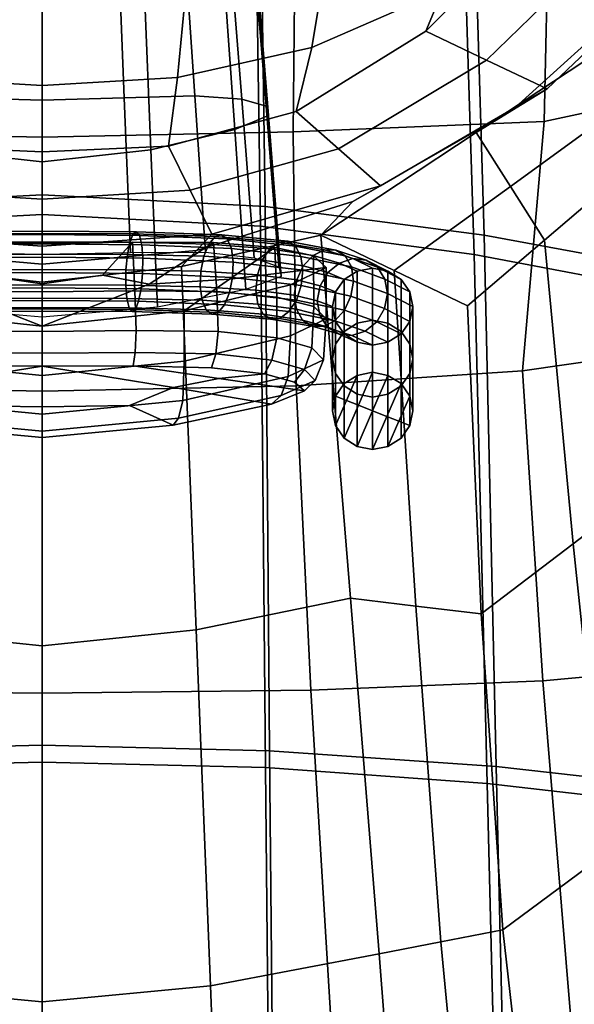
# Model space of a CAD drawing. Extents: x -0.97 to 0.97, y -3.2 to 2.94.
# Tile 32 of 44: x -0.01 to 0.2, y 1.75 to 2.12. Entities that reach past the tile are written whole.
import ezdxf

# ---------------------------------------------------------------- set-up
doc = ezdxf.new("R2010")
doc.units = 0

msp = doc.modelspace()

# ---------------------------------------------------------------- linework, layer by layer
for points in [[(-0.08132, 2.26429, 0.97047), (-0.08433, 2.05373, 1.10115), (0, 2.05814, 1.10504), (0, 2.27284, 0.97259)], [(0.08132, 2.26429, 0.97047), (0, 2.27284, 0.97259), (0, 2.05814, 1.10504), (0.08433, 2.05373, 1.10115)], [(-0.07941, 2.25594, 0.95767), (0, 2.26448, 0.95973), (0, 2.05076, 1.09153), (-0.08263, 2.04635, 1.08769)], [(0.07941, 2.25594, 0.95767), (0.08263, 2.04635, 1.08769), (0, 2.05076, 1.09153), (0, 2.26448, 0.95973)], [(0.08132, 2.26429, 0.97047), (0.08433, 2.05373, 1.10115), (0.16719, 2.04293, 1.0905), (0.16117, 2.24421, 0.96418)], [(0.07941, 2.25594, 0.95767), (0.15705, 2.23598, 0.95172), (0.16343, 2.0356, 1.07739), (0.08263, 2.04635, 1.08769)], [(0.23806, 2.21818, 0.95376), (0.16117, 2.24421, 0.96418), (0.16719, 2.04293, 1.0905), (0.24709, 2.02818, 1.07414)], [(0.23112, 2.21026, 0.94211), (0.24059, 2.02099, 1.06185), (0.16343, 2.0356, 1.07739), (0.15705, 2.23598, 0.95172)], [(0.2446, 2.09757, 0.24367), (0.24273, 2.17577, 0.23647), (0.19151, 2.1607, 0.1129), (0.18981, 2.0859, 0.10108)], [(0.15155, 2.13559, -0.14425), (0.20602, 2.16757, -0.11581), (0.18979, 2.16458, -0.02745), (0.14516, 2.12006, -0.08709)], [(0.16806, 2.10915, -0.09846), (0.14516, 2.12006, -0.08709), (0.18979, 2.16458, -0.02745), (0.21792, 2.15765, -0.03756)], [(0.0949, 2.08196, 0.10108), (0.18981, 2.0859, 0.10108), (0.19151, 2.1607, 0.1129), (0.09575, 2.15777, 0.1129)], [(0.15155, 2.13559, -0.14425), (0.10195, 2.11383, -0.17537), (0.10722, 2.14513, -0.22799), (0.15721, 2.16019, -0.20727)], [(-0.0949, 2.08196, 0.10108), (0, 2.07999, 0.10108), (0, 2.1563, 0.1129), (-0.09575, 2.15777, 0.1129)], [(0.0949, 2.08196, 0.10108), (0.09575, 2.15777, 0.1129), (0, 2.1563, 0.1129), (0, 2.07999, 0.10108)], [(0.16806, 2.10915, -0.09846), (0.21792, 2.15765, -0.03756), (0.24606, 2.15071, -0.04767), (0.19095, 2.09825, -0.10983)], [(-0.0311, 2.09488, 0.87829), (0, 2.09398, 0.88131), (0, 2.15219, 0.8619), (-0.0288, 2.15339, 0.85878)], [(0.0311, 2.09488, 0.87829), (0.0288, 2.15339, 0.85878), (0, 2.15219, 0.8619), (0, 2.09398, 0.88131)], [(0.0311, 2.09488, 0.87829), (0.05775, 2.09565, 0.87036), (0.05369, 2.15485, 0.85061), (0.0288, 2.15339, 0.85878)], [(0.07551, 2.09437, 0.85863), (0.07079, 2.15442, 0.8386), (0.05369, 2.15485, 0.85061), (0.05775, 2.09565, 0.87036)], [(0.07551, 2.09437, 0.85863), (0.0847, 2.09167, 0.84577), (0.07988, 2.15239, 0.82551), (0.07079, 2.15442, 0.8386)], [(0.0856, 2.08814, 0.83445), (0.08076, 2.14905, 0.81414), (0.07988, 2.15239, 0.82551), (0.0847, 2.09167, 0.84577)], [(0.0856, 2.08814, 0.83445), (0.07288, 2.08292, 0.82404), (0.06865, 2.14343, 0.80385), (0.08076, 2.14905, 0.81414)], [(0.17758, 2.09, -0.09668), (0.19095, 2.09825, -0.10983), (0.24606, 2.15071, -0.04767), (0.23286, 2.14011, -0.03418)], [(0.05125, 2.10253, -0.19156), (0.05433, 2.1354, -0.24002), (0.10722, 2.14513, -0.22799), (0.10195, 2.11383, -0.17537)], [(0.04118, 2.07515, 0.81387), (0.03877, 2.13461, 0.79404), (0.06865, 2.14343, 0.80385), (0.07288, 2.08292, 0.82404)], [(0.17758, 2.09, -0.09668), (0.23286, 2.14011, -0.03418), (0.22296, 2.12062, -0.02684), (0.1642, 2.08174, -0.08353)], [(-0.05125, 2.10253, -0.19156), (-0.05433, 2.1354, -0.24002), (0, 2.13187, -0.24387), (0, 2.09949, -0.19592)], [(-0.04118, 2.07515, 0.81387), (-0.03877, 2.13461, 0.79404), (0, 2.1294, 0.78925), (0, 2.07063, 0.80886)], [(0.05125, 2.10253, -0.19156), (0, 2.09949, -0.19592), (0, 2.13187, -0.24387), (0.05433, 2.1354, -0.24002)], [(0.04118, 2.07515, 0.81387), (0, 2.07063, 0.80886), (0, 2.1294, 0.78925), (0.03877, 2.13461, 0.79404)], [(0.15155, 2.13559, -0.14425), (0.14516, 2.12006, -0.08709), (0.09611, 2.0897, -0.1307), (0.10195, 2.11383, -0.17537)], [(0.16806, 2.10915, -0.09846), (0.11203, 2.07562, -0.14347), (0.09611, 2.0897, -0.1307), (0.14516, 2.12006, -0.08709)], [(0.1771, 2.06137, -0.08111), (0.1642, 2.08174, -0.08353), (0.22296, 2.12062, -0.02684), (0.22103, 2.09322, -0.03609)], [(0.05125, 2.10253, -0.19156), (0.10195, 2.11383, -0.17537), (0.09611, 2.0897, -0.1307), (0.04786, 2.0766, -0.15211)], [(0.16806, 2.10915, -0.09846), (0.19095, 2.09825, -0.10983), (0.12796, 2.06155, -0.15624), (0.11203, 2.07562, -0.14347)], [(-0.05125, 2.10253, -0.19156), (0, 2.09949, -0.19592), (0, 2.07437, -0.15727), (-0.04786, 2.0766, -0.15211)], [(0.05125, 2.10253, -0.19156), (0.04786, 2.0766, -0.15211), (0, 2.07437, -0.15727), (0, 2.09949, -0.19592)], [(0.17758, 2.09, -0.09668), (0.11746, 2.05559, -0.14255), (0.12796, 2.06155, -0.15624), (0.19095, 2.09825, -0.10983)], [(0.2446, 2.09757, 0.24367), (0.18981, 2.0859, 0.10108), (0.18171, 1.99163, 0.1403), (0.24642, 2.001, 0.25471)], [(-0.0311, 2.09488, 0.87829), (-0.0334, 2.03636, 0.89781), (0, 2.03577, 0.90073), (0, 2.09398, 0.88131)], [(0.0311, 2.09488, 0.87829), (0, 2.09398, 0.88131), (0, 2.03577, 0.90073), (0.0334, 2.03636, 0.89781)], [(0.0311, 2.09488, 0.87829), (0.0334, 2.03636, 0.89781), (0.06181, 2.03645, 0.8901), (0.05775, 2.09565, 0.87036)], [(0.07551, 2.09437, 0.85863), (0.05775, 2.09565, 0.87036), (0.06181, 2.03645, 0.8901), (0.08024, 2.03433, 0.87865)], [(0.07551, 2.09437, 0.85863), (0.08024, 2.03433, 0.87865), (0.08952, 2.03094, 0.86602), (0.0847, 2.09167, 0.84577)], [(0.1771, 2.06137, -0.08111), (0.22103, 2.09322, -0.03609), (0.21911, 2.06582, -0.04535), (0.18999, 2.041, -0.0787)], [(0.05602, 2.05994, -0.16682), (0.04786, 2.0766, -0.15211), (0.09611, 2.0897, -0.1307), (0.11203, 2.07562, -0.14347)], [(0.0856, 2.08814, 0.83445), (0.0847, 2.09167, 0.84577), (0.08952, 2.03094, 0.86602), (0.09045, 2.02723, 0.85477)], [(0.17758, 2.09, -0.09668), (0.1642, 2.08174, -0.08353), (0.10545, 2.04286, -0.14022), (0.11746, 2.05559, -0.14255)], [(0.0856, 2.08814, 0.83445), (0.09045, 2.02723, 0.85477), (0.07711, 2.02241, 0.84422), (0.07288, 2.08292, 0.82404)], [(0.0949, 2.08196, 0.10108), (0.09608, 1.98588, 0.10117), (0.18171, 1.99163, 0.1403), (0.18981, 2.0859, 0.10108)], [(-0.0949, 2.08196, 0.10108), (-0.09608, 1.98588, 0.10117), (0, 1.9839, 0.10042), (0, 2.07999, 0.10108)], [(0.0949, 2.08196, 0.10108), (0, 2.07999, 0.10108), (0, 1.9839, 0.10042), (0.09608, 1.98588, 0.10117)], [(0.04118, 2.07515, 0.81387), (0.07288, 2.08292, 0.82404), (0.07711, 2.02241, 0.84422), (0.0436, 2.01569, 0.83371)], [(0.1771, 2.06137, -0.08111), (0.13316, 2.02952, -0.12614), (0.10545, 2.04286, -0.14022), (0.1642, 2.08174, -0.08353)], [(-0.05602, 2.05994, -0.16682), (-0.04786, 2.0766, -0.15211), (0, 2.07437, -0.15727), (0, 2.05656, -0.17308)], [(-0.04118, 2.07515, 0.81387), (0, 2.07063, 0.80886), (0, 2.01186, 0.82846), (-0.0436, 2.01569, 0.83371)], [(0.05602, 2.05994, -0.16682), (0, 2.05656, -0.17308), (0, 2.07437, -0.15727), (0.04786, 2.0766, -0.15211)], [(0.04118, 2.07515, 0.81387), (0.0436, 2.01569, 0.83371), (0, 2.01186, 0.82846), (0, 2.07063, 0.80886)], [(0.05602, 2.05994, -0.16682), (0.11203, 2.07562, -0.14347), (0.12796, 2.06155, -0.15624), (0.06418, 2.04327, -0.18153)], [(0.2008, 1.92624, -0.05489), (0.18999, 2.041, -0.0787), (0.21911, 2.06582, -0.04535), (0.23558, 1.95276, -0.01137)], [(-0.05602, 2.05994, -0.16682), (0, 2.05656, -0.17308), (0, 2.03874, -0.1889), (-0.06418, 2.04327, -0.18153)], [(0.05602, 2.05994, -0.16682), (0.06418, 2.04327, -0.18153), (0, 2.03874, -0.1889), (0, 2.05656, -0.17308)], [(0.05845, 2.03717, -0.1665), (0.06418, 2.04327, -0.18153), (0.12796, 2.06155, -0.15624), (0.11746, 2.05559, -0.14255)], [(0.1771, 2.06137, -0.08111), (0.18999, 2.041, -0.0787), (0.16087, 2.01618, -0.11206), (0.13316, 2.02952, -0.12614)], [(-0.08601, 1.84797, 1.20751), (0, 1.85006, 1.21096), (0, 2.05814, 1.10504), (-0.08433, 2.05373, 1.10115)], [(0.08601, 1.84797, 1.20751), (0.08433, 2.05373, 1.10115), (0, 2.05814, 1.10504), (0, 1.85006, 1.21096)], [(0.05845, 2.03717, -0.1665), (0.11746, 2.05559, -0.14255), (0.10545, 2.04286, -0.14022), (0.05273, 2.03108, -0.15146)], [(0.08601, 1.84797, 1.20751), (0.17173, 1.84198, 1.19651), (0.16719, 2.04293, 1.0905), (0.08433, 2.05373, 1.10115)], [(-0.08447, 1.84158, 1.19347), (-0.08263, 2.04635, 1.08769), (0, 2.05076, 1.09153), (0, 1.84368, 1.19688)], [(0.08447, 1.84158, 1.19347), (0, 1.84368, 1.19688), (0, 2.05076, 1.09153), (0.08263, 2.04635, 1.08769)], [(-0.03572, 2.04421, 0.93051), (-0.03687, 2.04282, 0.93598), (0, 2.04313, 0.93946), (0, 2.04446, 0.93383)], [(-0.03572, 2.04421, 0.93051), (0, 2.04446, 0.93383), (0, 2.04358, 0.92814), (-0.03445, 2.04338, 0.92498)], [(0.03572, 2.04421, 0.93051), (0.03445, 2.04338, 0.92498), (0, 2.04358, 0.92814), (0, 2.04446, 0.93383)], [(0.03572, 2.04421, 0.93051), (0, 2.04446, 0.93383), (0, 2.04313, 0.93946), (0.03687, 2.04282, 0.93598)], [(0.03572, 2.04421, 0.93051), (0.06787, 2.04306, 0.92202), (0.06543, 2.04242, 0.91688), (0.03445, 2.04338, 0.92498)], [(0.03572, 2.04421, 0.93051), (0.03687, 2.04282, 0.93598), (0.07004, 2.0415, 0.92714), (0.06787, 2.04306, 0.92202)], [(0.08447, 1.84158, 1.19347), (0.08263, 2.04635, 1.08769), (0.16343, 2.0356, 1.07739), (0.16827, 1.8356, 1.1828)], [(-0.05845, 2.03717, -0.1665), (-0.06418, 2.04327, -0.18153), (0, 2.03874, -0.1889), (0, 2.03196, -0.17299)], [(-0.0377, 2.03927, 0.94054), (0, 2.03963, 0.94414), (0, 2.04313, 0.93946), (-0.03687, 2.04282, 0.93598)], [(-0.03325, 2.0403, 0.92027), (-0.03445, 2.04338, 0.92498), (0, 2.04358, 0.92814), (0, 2.04044, 0.92328)], [(-0.03325, 2.0403, 0.92027), (0, 2.04044, 0.92328), (0, 2.03568, 0.91991), (-0.03229, 2.03558, 0.91701)], [(0.03325, 2.0403, 0.92027), (0, 2.04044, 0.92328), (0, 2.04358, 0.92814), (0.03445, 2.04338, 0.92498)], [(0.05845, 2.03717, -0.1665), (0, 2.03196, -0.17299), (0, 2.03874, -0.1889), (0.06418, 2.04327, -0.18153)], [(0.0377, 2.03927, 0.94054), (0.03687, 2.04282, 0.93598), (0, 2.04313, 0.93946), (0, 2.03963, 0.94414)], [(0.03325, 2.0403, 0.92027), (0.03229, 2.03558, 0.91701), (0, 2.03568, 0.91991), (0, 2.04044, 0.92328)], [(0.03325, 2.0403, 0.92027), (0.03445, 2.04338, 0.92498), (0.06543, 2.04242, 0.91688), (0.06308, 2.03952, 0.91252)], [(0.0377, 2.03927, 0.94054), (0.07158, 2.03782, 0.93142), (0.07004, 2.0415, 0.92714), (0.03687, 2.04282, 0.93598)], [(0.05833, 1.89364, -0.15954), (0.05273, 2.03108, -0.15146), (0.10545, 2.04286, -0.14022), (0.11666, 1.90559, -0.12936)], [(0.08609, 2.03774, 0.90132), (0.06308, 2.03952, 0.91252), (0.06543, 2.04242, 0.91688), (0.08947, 2.04032, 0.90522)], [(0.09288, 2.04063, 0.90987), (0.08947, 2.04032, 0.90522), (0.06543, 2.04242, 0.91688), (0.06787, 2.04306, 0.92202)], [(0.09288, 2.04063, 0.90987), (0.06787, 2.04306, 0.92202), (0.07004, 2.0415, 0.92714), (0.09583, 2.03877, 0.91453)], [(0.09781, 2.03488, 0.91848), (0.09583, 2.03877, 0.91453), (0.07004, 2.0415, 0.92714), (0.07158, 2.03782, 0.93142)], [(0.09288, 2.04063, 0.90987), (0.11103, 2.03729, 0.89541), (0.10677, 2.03742, 0.89164), (0.08947, 2.04032, 0.90522)], [(0.09288, 2.04063, 0.90987), (0.09583, 2.03877, 0.91453), (0.11463, 2.03505, 0.8993), (0.11103, 2.03729, 0.89541)], [(0.14134, 1.90266, -0.11389), (0.11666, 1.90559, -0.12936), (0.10545, 2.04286, -0.14022), (0.13316, 2.02952, -0.12614)], [(0.2008, 1.92624, -0.05489), (0.16603, 1.89973, -0.09841), (0.16087, 2.01618, -0.11206), (0.18999, 2.041, -0.0787)], [(0.25684, 1.83239, 1.17732), (0.24709, 2.02818, 1.07414), (0.16719, 2.04293, 1.0905), (0.17173, 1.84198, 1.19651)], [(-0.05845, 2.03717, -0.1665), (0, 2.03196, -0.17299), (0, 2.02519, -0.15708), (-0.05273, 2.03108, -0.15146)], [(-0.0377, 2.03927, 0.94054), (-0.03813, 2.03423, 0.94357), (0, 2.03461, 0.94725), (0, 2.03963, 0.94414)], [(-0.0351, 2.02189, 0.91531), (0, 2.02154, 0.91912), (0, 2.03992, 0.91292), (-0.03423, 2.04025, 0.90911)], [(-0.02282, 2.02774, 0.87525), (-0.03423, 2.04025, 0.90911), (0, 2.03992, 0.91292), (0, 2.02445, 0.86869)], [(0.02282, 2.02774, 0.87525), (0, 2.02445, 0.86869), (0, 2.03992, 0.91292), (0.03423, 2.04025, 0.90911)], [(0.0351, 2.02189, 0.91531), (0.03423, 2.04025, 0.90911), (0, 2.03992, 0.91292), (0, 2.02154, 0.91912)], [(0.0377, 2.03927, 0.94054), (0, 2.03963, 0.94414), (0, 2.03461, 0.94725), (0.03813, 2.03423, 0.94357)], [(0.05845, 2.03717, -0.1665), (0.05273, 2.03108, -0.15146), (0, 2.02519, -0.15708), (0, 2.03196, -0.17299)], [(0.02282, 2.02774, 0.87525), (0.03423, 2.04025, 0.90911), (0.06478, 2.04009, 0.90006), (0.04053, 2.02441, 0.86043)], [(0.03325, 2.0403, 0.92027), (0.06308, 2.03952, 0.91252), (0.06117, 2.03494, 0.90953), (0.03229, 2.03558, 0.91701)], [(0.0351, 2.02189, 0.91531), (0.06608, 2.02165, 0.90629), (0.06478, 2.04009, 0.90006), (0.03423, 2.04025, 0.90911)], [(0.0377, 2.03927, 0.94054), (0.03813, 2.03423, 0.94357), (0.07231, 2.03271, 0.9343), (0.07158, 2.03782, 0.93142)], [(0.07084, 2.02627, 0.85742), (0.04053, 2.02441, 0.86043), (0.06478, 2.04009, 0.90006), (0.08797, 2.03826, 0.88814)], [(0.08609, 2.03774, 0.90132), (0.08325, 2.03341, 0.89869), (0.06117, 2.03494, 0.90953), (0.06308, 2.03952, 0.91252)], [(0.08883, 2.01949, 0.89447), (0.08797, 2.03826, 0.88814), (0.06478, 2.04009, 0.90006), (0.06608, 2.02165, 0.90629)], [(0.07084, 2.02627, 0.85742), (0.08797, 2.03826, 0.88814), (0.1026, 2.03505, 0.8745), (0.10745, 2.03072, 0.86031)], [(0.09781, 2.03488, 0.91848), (0.07158, 2.03782, 0.93142), (0.07231, 2.03271, 0.9343), (0.0986, 2.02967, 0.92118)], [(0.08609, 2.03774, 0.90132), (0.10248, 2.03526, 0.8886), (0.09879, 2.03129, 0.88667), (0.08325, 2.03341, 0.89869)], [(0.08609, 2.03774, 0.90132), (0.08947, 2.04032, 0.90522), (0.10677, 2.03742, 0.89164), (0.10248, 2.03526, 0.8886)], [(0.08883, 2.01949, 0.89447), (0.10279, 2.0159, 0.88096), (0.1026, 2.03505, 0.8745), (0.08797, 2.03826, 0.88814)], [(0.09781, 2.03488, 0.91848), (0.11697, 2.0309, 0.90271), (0.11463, 2.03505, 0.8993), (0.09583, 2.03877, 0.91453)], [(0.11244, 2.03238, 0.87629), (0.10248, 2.03526, 0.8886), (0.10677, 2.03742, 0.89164), (0.11752, 2.03405, 0.8778)], [(0.12257, 2.03343, 0.88003), (0.11752, 2.03405, 0.8778), (0.10677, 2.03742, 0.89164), (0.11103, 2.03729, 0.89541)], [(0.12257, 2.03343, 0.88003), (0.11103, 2.03729, 0.89541), (0.11463, 2.03505, 0.8993), (0.12684, 2.03076, 0.88259)], [(-0.03804, 2.02838, 0.94449), (0, 2.02877, 0.94817), (0, 2.03461, 0.94725), (-0.03813, 2.03423, 0.94357)], [(-0.03174, 2.02984, 0.91582), (-0.03229, 2.03558, 0.91701), (0, 2.03568, 0.91991), (0, 2.02992, 0.91867)], [(0.03174, 2.02984, 0.91582), (0, 2.02992, 0.91867), (0, 2.03568, 0.91991), (0.03229, 2.03558, 0.91701)], [(0.03804, 2.02838, 0.94449), (0.03813, 2.03423, 0.94357), (0, 2.03461, 0.94725), (0, 2.02877, 0.94817)], [(0.03174, 2.02984, 0.91582), (0.03229, 2.03558, 0.91701), (0.06117, 2.03494, 0.90953), (0.06002, 2.02927, 0.90848)], [(0.03804, 2.02838, 0.94449), (0.07205, 2.02686, 0.9352), (0.07231, 2.03271, 0.9343), (0.03813, 2.03423, 0.94357)], [(0.08142, 2.0279, 0.89784), (0.06002, 2.02927, 0.90848), (0.06117, 2.03494, 0.90953), (0.08325, 2.03341, 0.89869)], [(0.08142, 2.0279, 0.89784), (0.08325, 2.03341, 0.89869), (0.09879, 2.03129, 0.88667), (0.09633, 2.02599, 0.88626)], [(0.09781, 2.03488, 0.91848), (0.0986, 2.02967, 0.92118), (0.11777, 2.02557, 0.90516), (0.11697, 2.0309, 0.90271)], [(0.11244, 2.03238, 0.87629), (0.10807, 2.02882, 0.87565), (0.09879, 2.03129, 0.88667), (0.10248, 2.03526, 0.8886)], [(0.10744, 2.01133, 0.86686), (0.10745, 2.03072, 0.86031), (0.1026, 2.03505, 0.8745), (0.10279, 2.0159, 0.88096)], [(0.11244, 2.03238, 0.87629), (0.11752, 2.03405, 0.8778), (0.12499, 2.03046, 0.86383), (0.11918, 2.02931, 0.86418)], [(0.12961, 2.02632, 0.8851), (0.12684, 2.03076, 0.88259), (0.11463, 2.03505, 0.8993), (0.11697, 2.0309, 0.90271)], [(0.12257, 2.03343, 0.88003), (0.1308, 2.02931, 0.86418), (0.12499, 2.03046, 0.86383), (0.11752, 2.03405, 0.8778)], [(0.12257, 2.03343, 0.88003), (0.12684, 2.03076, 0.88259), (0.13575, 2.02619, 0.86513), (0.1308, 2.02931, 0.86418)], [(0.25074, 1.82605, 1.1644), (0.16827, 1.8356, 1.1828), (0.16343, 2.0356, 1.07739), (0.24059, 2.02099, 1.06185)], [(-0.05833, 1.89364, -0.15954), (-0.05273, 2.03108, -0.15146), (0, 2.02519, -0.15708), (0, 1.88767, -0.17462)], [(-0.03174, 2.02984, 0.91582), (0, 2.02992, 0.91867), (0, 2.02408, 0.9196), (-0.03165, 2.02399, 0.91674)], [(0.05833, 1.89364, -0.15954), (0, 1.88767, -0.17462), (0, 2.02519, -0.15708), (0.05273, 2.03108, -0.15146)], [(0.03174, 2.02984, 0.91582), (0.03165, 2.02399, 0.91674), (0, 2.02408, 0.9196), (0, 2.02992, 0.91867)], [(0.03174, 2.02984, 0.91582), (0.06002, 2.02927, 0.90848), (0.05976, 2.02342, 0.90939), (0.03165, 2.02399, 0.91674)], [(0.07084, 2.02627, 0.85742), (0.10745, 2.03072, 0.86031), (0.094, 2.02416, 0.84468), (0.05371, 2.01428, 0.82669)], [(0.08142, 2.0279, 0.89784), (0.0808, 2.02209, 0.89877), (0.05976, 2.02342, 0.90939), (0.06002, 2.02927, 0.90848)], [(0.09799, 2.02386, 0.9221), (0.0986, 2.02967, 0.92118), (0.07231, 2.03271, 0.9343), (0.07205, 2.02686, 0.9352)], [(0.10744, 2.01133, 0.86686), (0.094, 2.0048, 0.85121), (0.094, 2.02416, 0.84468), (0.10745, 2.03072, 0.86031)], [(0.10516, 2.02379, 0.87607), (0.09633, 2.02599, 0.88626), (0.09879, 2.03129, 0.88667), (0.10807, 2.02882, 0.87565)], [(0.09799, 2.02386, 0.9221), (0.11681, 2.01982, 0.90621), (0.11777, 2.02557, 0.90516), (0.0986, 2.02967, 0.92118)], [(0.11244, 2.03238, 0.87629), (0.11918, 2.02931, 0.86418), (0.11422, 2.02619, 0.86513), (0.10807, 2.02882, 0.87565)], [(0.11918, 2.0096, 0.79958), (0.11422, 2.00649, 0.80053), (0.11422, 2.02619, 0.86513), (0.11918, 2.02931, 0.86418)], [(0.12961, 2.02632, 0.8851), (0.11697, 2.0309, 0.90271), (0.11777, 2.02557, 0.90516), (0.13058, 2.02088, 0.8872)], [(0.11918, 2.0096, 0.79958), (0.11918, 2.02931, 0.86418), (0.12499, 2.03046, 0.86383), (0.12499, 2.01075, 0.79923)], [(0.1308, 2.0096, 0.79958), (0.12499, 2.01075, 0.79923), (0.12499, 2.03046, 0.86383), (0.1308, 2.02931, 0.86418)], [(0.12961, 2.02632, 0.8851), (0.13901, 2.02145, 0.86658), (0.13575, 2.02619, 0.86513), (0.12684, 2.03076, 0.88259)], [(0.1308, 2.0096, 0.79958), (0.1308, 2.02931, 0.86418), (0.13575, 2.02619, 0.86513), (0.13575, 2.00649, 0.80053)], [(0.14134, 1.90266, -0.11389), (0.13316, 2.02952, -0.12614), (0.16087, 2.01618, -0.11206), (0.16603, 1.89973, -0.09841)], [(-0.07084, 2.02627, 0.85742), (-0.04053, 2.02441, 0.86043), (0, 2.0085, 0.81711), (-0.05371, 2.01428, 0.82669)], [(-0.02282, 2.02774, 0.87525), (0, 2.02445, 0.86869), (0, 2.0085, 0.81711), (-0.04053, 2.02441, 0.86043)], [(-0.03804, 2.02838, 0.94449), (-0.03749, 2.02264, 0.9433), (0, 2.02301, 0.94694), (0, 2.02877, 0.94817)], [(0.03804, 2.02838, 0.94449), (0, 2.02877, 0.94817), (0, 2.02301, 0.94694), (0.03749, 2.02264, 0.9433)], [(0.02282, 2.02774, 0.87525), (0.04053, 2.02441, 0.86043), (0, 2.0085, 0.81711), (0, 2.02445, 0.86869)], [(0.07084, 2.02627, 0.85742), (0.05371, 2.01428, 0.82669), (0, 2.0085, 0.81711), (0.04053, 2.02441, 0.86043)], [(0.03804, 2.02838, 0.94449), (0.03749, 2.02264, 0.9433), (0.0709, 2.02119, 0.93416), (0.07205, 2.02686, 0.9352)], [(0.09799, 2.02386, 0.9221), (0.07205, 2.02686, 0.9352), (0.0709, 2.02119, 0.93416), (0.09616, 2.01834, 0.92126)], [(0.08142, 2.0279, 0.89784), (0.09633, 2.02599, 0.88626), (0.09536, 2.02025, 0.8873), (0.0808, 2.02209, 0.89877)], [(0.10516, 2.02379, 0.87607), (0.10403, 2.01813, 0.8774), (0.09536, 2.02025, 0.8873), (0.09633, 2.02599, 0.88626)], [(0.10516, 2.02379, 0.87607), (0.10807, 2.02882, 0.87565), (0.11422, 2.02619, 0.86513), (0.11096, 2.02145, 0.86658)], [(0.11096, 2.00174, 0.80197), (0.11096, 2.02145, 0.86658), (0.11422, 2.02619, 0.86513), (0.11422, 2.00649, 0.80053)], [(0.12945, 2.01522, 0.88853), (0.13058, 2.02088, 0.8872), (0.11777, 2.02557, 0.90516), (0.11681, 2.01982, 0.90621)], [(0.12961, 2.02632, 0.8851), (0.13058, 2.02088, 0.8872), (0.14022, 2.01589, 0.86827), (0.13901, 2.02145, 0.86658)], [(0.13901, 2.00174, 0.80197), (0.13575, 2.00649, 0.80053), (0.13575, 2.02619, 0.86513), (0.13901, 2.02145, 0.86658)], [(-0.03653, 2.01792, 0.94004), (0, 2.01825, 0.94357), (0, 2.02301, 0.94694), (-0.03749, 2.02264, 0.9433)], [(-0.0351, 2.02189, 0.91531), (-0.03557, 2.00686, 0.91918), (0, 2.00653, 0.92292), (0, 2.02154, 0.91912)], [(-0.03207, 2.01895, 0.91977), (-0.03165, 2.02399, 0.91674), (0, 2.02408, 0.9196), (0, 2.01907, 0.92271)], [(0.03207, 2.01895, 0.91977), (0, 2.01907, 0.92271), (0, 2.02408, 0.9196), (0.03165, 2.02399, 0.91674)], [(0.03653, 2.01792, 0.94004), (0.03749, 2.02264, 0.9433), (0, 2.02301, 0.94694), (0, 2.01825, 0.94357)], [(0.0351, 2.02189, 0.91531), (0, 2.02154, 0.91912), (0, 2.00653, 0.92292), (0.03557, 2.00686, 0.91918)], [(0.03207, 2.01895, 0.91977), (0.03165, 2.02399, 0.91674), (0.05976, 2.02342, 0.90939), (0.06049, 2.01831, 0.91226)], [(0.0351, 2.02189, 0.91531), (0.03557, 2.00686, 0.91918), (0.06665, 2.00651, 0.91037), (0.06608, 2.02165, 0.90629)], [(0.03653, 2.01792, 0.94004), (0.06899, 2.01661, 0.93116), (0.0709, 2.02119, 0.93416), (0.03749, 2.02264, 0.9433)], [(0.05371, 1.99532, 0.83309), (0.05371, 2.01428, 0.82669), (0.094, 2.02416, 0.84468), (0.094, 2.0048, 0.85121)], [(0.08159, 2.01688, 0.90147), (0.06049, 2.01831, 0.91226), (0.05976, 2.02342, 0.90939), (0.0808, 2.02209, 0.89877)], [(0.08159, 2.01688, 0.90147), (0.0808, 2.02209, 0.89877), (0.09536, 2.02025, 0.8873), (0.09617, 2.01492, 0.88976)], [(0.09799, 2.02386, 0.9221), (0.09616, 2.01834, 0.92126), (0.11435, 2.01453, 0.90579), (0.11681, 2.01982, 0.90621)], [(0.10516, 2.02379, 0.87607), (0.11096, 2.02145, 0.86658), (0.10976, 2.01589, 0.86827), (0.10403, 2.01813, 0.8774)], [(-0.03653, 2.01792, 0.94004), (-0.03533, 2.01484, 0.93533), (0, 2.01512, 0.93871), (0, 2.01825, 0.94357)], [(-0.03207, 2.01895, 0.91977), (0, 2.01907, 0.92271), (0, 2.01556, 0.92739), (-0.03291, 2.0154, 0.92433)], [(0.03207, 2.01895, 0.91977), (0.03291, 2.0154, 0.92433), (0, 2.01556, 0.92739), (0, 2.01907, 0.92271)], [(0.03653, 2.01792, 0.94004), (0, 2.01825, 0.94357), (0, 2.01512, 0.93871), (0.03533, 2.01484, 0.93533)], [(0.03207, 2.01895, 0.91977), (0.06049, 2.01831, 0.91226), (0.06203, 2.01463, 0.91654), (0.03291, 2.0154, 0.92433)], [(0.08159, 2.01688, 0.90147), (0.08357, 2.01299, 0.90541), (0.06203, 2.01463, 0.91654), (0.06049, 2.01831, 0.91226)], [(0.08883, 2.01949, 0.89447), (0.06608, 2.02165, 0.90629), (0.06665, 2.00651, 0.91037), (0.08877, 2.00414, 0.89885)], [(0.09331, 2.01402, 0.91862), (0.09616, 2.01834, 0.92126), (0.0709, 2.02119, 0.93416), (0.06899, 2.01661, 0.93116)], [(0.08883, 2.01949, 0.89447), (0.08877, 2.00414, 0.89885), (0.102, 2.00036, 0.88577), (0.10279, 2.0159, 0.88096)], [(0.09331, 2.01402, 0.91862), (0.11065, 2.01056, 0.90386), (0.11435, 2.01453, 0.90579), (0.09616, 2.01834, 0.92126)], [(0.105, 2.01269, 0.8795), (0.09617, 2.01492, 0.88976), (0.09536, 2.02025, 0.8873), (0.10403, 2.01813, 0.8774)], [(0.105, 2.01269, 0.8795), (0.10403, 2.01813, 0.8774), (0.10976, 2.01589, 0.86827), (0.11096, 2.01033, 0.86997)], [(0.11096, 2.00174, 0.80197), (0.10976, 1.99619, 0.80367), (0.10976, 2.01589, 0.86827), (0.11096, 2.02145, 0.86658)], [(0.12945, 2.01522, 0.88853), (0.11681, 2.01982, 0.90621), (0.11435, 2.01453, 0.90579), (0.12655, 2.01019, 0.88895)], [(0.12945, 2.01522, 0.88853), (0.13901, 2.01033, 0.86997), (0.14022, 2.01589, 0.86827), (0.13058, 2.02088, 0.8872)], [(0.13901, 2.00174, 0.80197), (0.13901, 2.02145, 0.86658), (0.14022, 2.01589, 0.86827), (0.14022, 1.99619, 0.80367)], [(-0.03406, 2.01401, 0.9298), (0, 2.01423, 0.93302), (0, 2.01512, 0.93871), (-0.03533, 2.01484, 0.93533)], [(-0.03406, 2.01401, 0.9298), (-0.03291, 2.0154, 0.92433), (0, 2.01556, 0.92739), (0, 2.01423, 0.93302)], [(0.03406, 2.01401, 0.9298), (0, 2.01423, 0.93302), (0, 2.01556, 0.92739), (0.03291, 2.0154, 0.92433)], [(0.03406, 2.01401, 0.9298), (0.03533, 2.01484, 0.93533), (0, 2.01512, 0.93871), (0, 2.01423, 0.93302)], [(0.03406, 2.01401, 0.9298), (0.03291, 2.0154, 0.92433), (0.06203, 2.01463, 0.91654), (0.0642, 2.01307, 0.92166)], [(0.03406, 2.01401, 0.9298), (0.0642, 2.01307, 0.92166), (0.06665, 2.01371, 0.9268), (0.03533, 2.01484, 0.93533)], [(0.03653, 2.01792, 0.94004), (0.03533, 2.01484, 0.93533), (0.06665, 2.01371, 0.9268), (0.06899, 2.01661, 0.93116)], [(0.08652, 2.01113, 0.91008), (0.0642, 2.01307, 0.92166), (0.06203, 2.01463, 0.91654), (0.08357, 2.01299, 0.90541)], [(0.09331, 2.01402, 0.91862), (0.06899, 2.01661, 0.93116), (0.06665, 2.01371, 0.9268), (0.08993, 2.01144, 0.91473)], [(0.08159, 2.01688, 0.90147), (0.09617, 2.01492, 0.88976), (0.0985, 2.01076, 0.89316), (0.08357, 2.01299, 0.90541)], [(0.105, 2.01269, 0.8795), (0.10777, 2.00825, 0.88201), (0.0985, 2.01076, 0.89316), (0.09617, 2.01492, 0.88976)], [(0.10744, 2.01133, 0.86686), (0.10279, 2.0159, 0.88096), (0.102, 2.00036, 0.88577), (0.1064, 1.99579, 0.87223)], [(0.11096, 1.99063, 0.80536), (0.11096, 2.01033, 0.86997), (0.10976, 2.01589, 0.86827), (0.10976, 1.99619, 0.80367)], [(0.12218, 2.00663, 0.88831), (0.12655, 2.01019, 0.88895), (0.11435, 2.01453, 0.90579), (0.11065, 2.01056, 0.90386)], [(0.12945, 2.01522, 0.88853), (0.12655, 2.01019, 0.88895), (0.13575, 2.00559, 0.87142), (0.13901, 2.01033, 0.86997)], [(0.13901, 1.99063, 0.80536), (0.14022, 1.99619, 0.80367), (0.14022, 2.01589, 0.86827), (0.13901, 2.01033, 0.86997)], [(-0.05371, 1.99533, 0.83309), (-0.05371, 2.01428, 0.82669), (0, 2.0085, 0.81711), (0, 1.98985, 0.8234)], [(0.05371, 1.99532, 0.83309), (0, 1.98985, 0.8234), (0, 2.0085, 0.81711), (0.05371, 2.01428, 0.82669)], [(0.08652, 2.01113, 0.91008), (0.08993, 2.01144, 0.91473), (0.06665, 2.01371, 0.9268), (0.0642, 2.01307, 0.92166)], [(0.08652, 2.01113, 0.91008), (0.08357, 2.01299, 0.90541), (0.0985, 2.01076, 0.89316), (0.1021, 2.00853, 0.89705)], [(0.08652, 2.01113, 0.91008), (0.1021, 2.00853, 0.89705), (0.10636, 2.0084, 0.90082), (0.08993, 2.01144, 0.91473)], [(0.09331, 2.01402, 0.91862), (0.08993, 2.01144, 0.91473), (0.10636, 2.0084, 0.90082), (0.11065, 2.01056, 0.90386)], [(0.10744, 2.01133, 0.86686), (0.1064, 1.99579, 0.87223), (0.09309, 1.98948, 0.85707), (0.094, 2.0048, 0.85121)], [(0.11205, 2.00559, 0.88457), (0.1021, 2.00853, 0.89705), (0.0985, 2.01076, 0.89316), (0.10777, 2.00825, 0.88201)], [(0.105, 2.01269, 0.8795), (0.11096, 2.01033, 0.86997), (0.11422, 2.00559, 0.87142), (0.10777, 2.00825, 0.88201)], [(0.11918, 2.0096, 0.79958), (0.12499, 2.01075, 0.79923), (0.12499, 1.99105, 0.73462), (0.11918, 1.9899, 0.73497)], [(0.1308, 2.0096, 0.79958), (0.1308, 1.9899, 0.73497), (0.12499, 1.99105, 0.73462), (0.12499, 2.01075, 0.79923)], [(0.11205, 2.00559, 0.88457), (0.1171, 2.00496, 0.8868), (0.10636, 2.0084, 0.90082), (0.1021, 2.00853, 0.89705)], [(0.12218, 2.00663, 0.88831), (0.11065, 2.01056, 0.90386), (0.10636, 2.0084, 0.90082), (0.1171, 2.00496, 0.8868)], [(0.11205, 2.00559, 0.88457), (0.10777, 2.00825, 0.88201), (0.11422, 2.00559, 0.87142), (0.11918, 2.00247, 0.87237)], [(0.11096, 1.99063, 0.80536), (0.11422, 1.98589, 0.80681), (0.11422, 2.00559, 0.87142), (0.11096, 2.01033, 0.86997)], [(0.11918, 2.0096, 0.79958), (0.11918, 1.9899, 0.73497), (0.11422, 1.98678, 0.73592), (0.11422, 2.00649, 0.80053)], [(0.12218, 2.00663, 0.88831), (0.1308, 2.00247, 0.87237), (0.13575, 2.00559, 0.87142), (0.12655, 2.01019, 0.88895)], [(0.1308, 2.0096, 0.79958), (0.13575, 2.00649, 0.80053), (0.13575, 1.98678, 0.73592), (0.1308, 1.9899, 0.73497)], [(0.13901, 1.99063, 0.80536), (0.13901, 2.01033, 0.86997), (0.13575, 2.00559, 0.87142), (0.13575, 1.98589, 0.80681)], [(-0.03522, 1.99849, 0.91842), (0, 1.99827, 0.92191), (0, 2.00653, 0.92292), (-0.03557, 2.00686, 0.91918)], [(0.03522, 1.99849, 0.91842), (0.03557, 2.00686, 0.91918), (0, 2.00653, 0.92292), (0, 1.99827, 0.92191)], [(0.03522, 1.99849, 0.91842), (0.06575, 1.998, 0.91015), (0.06665, 2.00651, 0.91037), (0.03557, 2.00686, 0.91918)], [(0.05371, 1.99532, 0.83309), (0.094, 2.0048, 0.85121), (0.09309, 1.98948, 0.85707), (0.05319, 1.98045, 0.83914)], [(0.08689, 1.99562, 0.89933), (0.08877, 2.00414, 0.89885), (0.06665, 2.00651, 0.91037), (0.06575, 1.998, 0.91015)], [(0.08689, 1.99562, 0.89933), (0.09922, 1.99206, 0.88726), (0.102, 2.00036, 0.88577), (0.08877, 2.00414, 0.89885)], [(0.11096, 2.00174, 0.80197), (0.11422, 2.00649, 0.80053), (0.11422, 1.98678, 0.73592), (0.11096, 1.98204, 0.73737)], [(0.11205, 2.00559, 0.88457), (0.11918, 2.00247, 0.87237), (0.12499, 2.00132, 0.87272), (0.1171, 2.00496, 0.8868)], [(0.11918, 1.98277, 0.80776), (0.11918, 2.00247, 0.87237), (0.11422, 2.00559, 0.87142), (0.11422, 1.98589, 0.80681)], [(0.12218, 2.00663, 0.88831), (0.1171, 2.00496, 0.8868), (0.12499, 2.00132, 0.87272), (0.1308, 2.00247, 0.87237)], [(0.1308, 1.98277, 0.80776), (0.13575, 1.98589, 0.80681), (0.13575, 2.00559, 0.87142), (0.1308, 2.00247, 0.87237)], [(0.13901, 2.00174, 0.80197), (0.13901, 1.98204, 0.73737), (0.13575, 1.98678, 0.73592), (0.13575, 2.00649, 0.80053)], [(0.10331, 1.98798, 0.87526), (0.1064, 1.99579, 0.87223), (0.102, 2.00036, 0.88577), (0.09922, 1.99206, 0.88726)], [(0.11096, 2.00174, 0.80197), (0.11096, 1.98204, 0.73737), (0.10976, 1.97648, 0.73906), (0.10976, 1.99619, 0.80367)], [(0.11918, 1.98277, 0.80776), (0.12499, 1.98162, 0.80811), (0.12499, 2.00132, 0.87272), (0.11918, 2.00247, 0.87237)], [(0.1308, 1.98277, 0.80776), (0.1308, 2.00247, 0.87237), (0.12499, 2.00132, 0.87272), (0.12499, 1.98162, 0.80811)], [(0.13901, 2.00174, 0.80197), (0.14022, 1.99619, 0.80367), (0.14022, 1.97648, 0.73906), (0.13901, 1.98204, 0.73737)], [(0.24966, 1.87992, 0.27348), (0.24642, 2.001, 0.25471), (0.18171, 1.99163, 0.1403), (0.18938, 1.87434, 0.1677)], [(-0.03522, 1.99849, 0.91842), (-0.03447, 1.99345, 0.91534), (0, 1.99338, 0.91851), (0, 1.99827, 0.92191)], [(0.03522, 1.99849, 0.91842), (0, 1.99827, 0.92191), (0, 1.99338, 0.91851), (0.03447, 1.99345, 0.91534)], [(0.03522, 1.99849, 0.91842), (0.03447, 1.99345, 0.91534), (0.06412, 1.99279, 0.90779), (0.06575, 1.998, 0.91015)], [(0.08689, 1.99562, 0.89933), (0.06575, 1.998, 0.91015), (0.06412, 1.99279, 0.90779), (0.0841, 1.99052, 0.89785)], [(0.10331, 1.98798, 0.87526), (0.09037, 1.98225, 0.86159), (0.09309, 1.98948, 0.85707), (0.1064, 1.99579, 0.87223)], [(0.11096, 1.99063, 0.80536), (0.10976, 1.99619, 0.80367), (0.10976, 1.97648, 0.73906), (0.11096, 1.97092, 0.74076)], [(0.13901, 1.99063, 0.80536), (0.13901, 1.97092, 0.74076), (0.14022, 1.97648, 0.73906), (0.14022, 1.99619, 0.80367)], [(-0.06683, 1.98873, 0.89623), (-0.04975, 1.98528, 0.88976), (0, 1.99338, 0.91851), (-0.03447, 1.99345, 0.91534)], [(-0.05371, 1.99533, 0.83309), (0, 1.98985, 0.8234), (0, 1.97526, 0.82948), (-0.05319, 1.98045, 0.83914)], [(-0.03304, 1.97849, 0.87359), (0, 1.97797, 0.8751), (0, 1.99338, 0.91851), (-0.04975, 1.98528, 0.88976)], [(0.05371, 1.99532, 0.83309), (0.05319, 1.98045, 0.83914), (0, 1.97526, 0.82948), (0, 1.98985, 0.8234)], [(0.06683, 1.98873, 0.89623), (0.03447, 1.99345, 0.91534), (0, 1.99338, 0.91851), (0.04975, 1.98528, 0.88976)], [(0.03304, 1.97849, 0.87359), (0.04975, 1.98528, 0.88976), (0, 1.99338, 0.91851), (0, 1.97797, 0.8751)], [(0.06683, 1.98873, 0.89623), (0.0841, 1.99052, 0.89785), (0.06412, 1.99279, 0.90779), (0.03447, 1.99345, 0.91534)], [(0.08689, 1.99562, 0.89933), (0.0841, 1.99052, 0.89785), (0.09545, 1.98736, 0.8871), (0.09922, 1.99206, 0.88726)], [(0.10331, 1.98798, 0.87526), (0.09922, 1.99206, 0.88726), (0.09545, 1.98736, 0.8871), (0.09919, 1.98402, 0.87713)], [(0.06683, 1.98873, 0.89623), (0.04975, 1.98528, 0.88976), (0.08675, 1.97907, 0.86544), (0.09919, 1.98402, 0.87713)], [(0.05164, 1.97373, 0.84452), (0.05319, 1.98045, 0.83914), (0.09309, 1.98948, 0.85707), (0.09037, 1.98225, 0.86159)], [(0.06683, 1.98873, 0.89623), (0.09919, 1.98402, 0.87713), (0.09545, 1.98736, 0.8871), (0.0841, 1.99052, 0.89785)], [(0.10157, 1.8709, 0.12846), (0.18938, 1.87434, 0.1677), (0.18171, 1.99163, 0.1403), (0.09608, 1.98588, 0.10117)], [(0.11096, 1.99063, 0.80536), (0.11096, 1.97092, 0.74076), (0.11422, 1.96618, 0.7422), (0.11422, 1.98589, 0.80681)], [(0.11507, 1.98041, 0.73786), (0.11096, 1.98204, 0.73737), (0.11422, 1.98678, 0.73592), (0.11918, 1.9899, 0.73497)], [(0.11507, 1.98041, 0.73786), (0.11918, 1.9899, 0.73497), (0.12499, 1.99105, 0.73462), (0.1196, 1.97861, 0.73841)], [(0.12499, 1.97648, 0.73906), (0.1196, 1.97861, 0.73841), (0.12499, 1.99105, 0.73462), (0.1308, 1.9899, 0.73497)], [(0.12499, 1.97648, 0.73906), (0.1308, 1.9899, 0.73497), (0.13575, 1.98678, 0.73592), (0.13037, 1.97435, 0.73971)], [(0.13901, 1.99063, 0.80536), (0.13575, 1.98589, 0.80681), (0.13575, 1.96618, 0.7422), (0.13901, 1.97092, 0.74076)], [(-0.10157, 1.8709, 0.12846), (0, 1.86971, 0.12547), (0, 1.9839, 0.10042), (-0.09608, 1.98588, 0.10117)], [(0.10157, 1.8709, 0.12846), (0.09608, 1.98588, 0.10117), (0, 1.9839, 0.10042), (0, 1.86971, 0.12547)], [(0.03304, 1.97849, 0.87359), (0.04956, 1.97109, 0.84955), (0.08675, 1.97907, 0.86544), (0.04975, 1.98528, 0.88976)], [(0.10331, 1.98798, 0.87526), (0.09919, 1.98402, 0.87713), (0.08675, 1.97907, 0.86544), (0.09037, 1.98225, 0.86159)], [(0.11918, 1.98277, 0.80776), (0.11422, 1.98589, 0.80681), (0.11422, 1.96618, 0.7422), (0.11918, 1.96306, 0.74315)], [(0.1349, 1.97255, 0.74026), (0.13037, 1.97435, 0.73971), (0.13575, 1.98678, 0.73592), (0.13901, 1.98204, 0.73737)], [(0.1308, 1.98277, 0.80776), (0.1308, 1.96306, 0.74315), (0.13575, 1.96618, 0.7422), (0.13575, 1.98589, 0.80681)], [(0.05164, 1.97373, 0.84452), (0.09037, 1.98225, 0.86159), (0.08675, 1.97907, 0.86544), (0.04956, 1.97109, 0.84955)], [(0.11507, 1.98041, 0.73786), (0.11096, 1.97092, 0.74076), (0.10976, 1.97648, 0.73906), (0.11096, 1.98204, 0.73737)], [(0.11918, 1.98277, 0.80776), (0.11918, 1.96306, 0.74315), (0.12499, 1.96191, 0.74351), (0.12499, 1.98162, 0.80811)], [(0.1308, 1.98277, 0.80776), (0.12499, 1.98162, 0.80811), (0.12499, 1.96191, 0.74351), (0.1308, 1.96306, 0.74315)], [(0.1349, 1.97255, 0.74026), (0.13901, 1.98204, 0.73737), (0.14022, 1.97648, 0.73906), (0.13901, 1.97092, 0.74076)], [(-0.05164, 1.97373, 0.84452), (-0.05319, 1.98045, 0.83914), (0, 1.97526, 0.82948), (0, 1.96877, 0.83512)], [(-0.03304, 1.97849, 0.87359), (-0.04956, 1.97109, 0.84955), (0, 1.96634, 0.84055), (0, 1.97797, 0.8751)], [(0.05164, 1.97373, 0.84452), (0, 1.96877, 0.83512), (0, 1.97526, 0.82948), (0.05319, 1.98045, 0.83914)], [(0.03304, 1.97849, 0.87359), (0, 1.97797, 0.8751), (0, 1.96634, 0.84055), (0.04956, 1.97109, 0.84955)], [(0.11507, 1.98041, 0.73786), (0.1196, 1.97861, 0.73841), (0.11422, 1.96618, 0.7422), (0.11096, 1.97092, 0.74076)], [(0.12499, 1.97648, 0.73906), (0.11918, 1.96306, 0.74315), (0.11422, 1.96618, 0.7422), (0.1196, 1.97861, 0.73841)], [(-0.05164, 1.97373, 0.84452), (0, 1.96877, 0.83512), (0, 1.96634, 0.84055), (-0.04956, 1.97109, 0.84955)], [(0.05164, 1.97373, 0.84452), (0.04956, 1.97109, 0.84955), (0, 1.96634, 0.84055), (0, 1.96877, 0.83512)], [(0.12499, 1.97648, 0.73906), (0.13037, 1.97435, 0.73971), (0.12499, 1.96191, 0.74351), (0.11918, 1.96306, 0.74315)], [(0.1349, 1.97255, 0.74026), (0.1308, 1.96306, 0.74315), (0.12499, 1.96191, 0.74351), (0.13037, 1.97435, 0.73971)], [(0.1349, 1.97255, 0.74026), (0.13901, 1.97092, 0.74076), (0.13575, 1.96618, 0.7422), (0.1308, 1.96306, 0.74315)], [(0.2008, 1.92624, -0.05489), (0.23558, 1.95276, -0.01137), (0.25216, 1.83791, 0.02149), (0.21318, 1.80908, -0.03064)], [(0.2008, 1.92624, -0.05489), (0.21318, 1.80908, -0.03064), (0.1742, 1.78024, -0.08276), (0.16603, 1.89973, -0.09841)], [(0.05833, 1.89364, -0.15954), (0.11666, 1.90559, -0.12936), (0.12746, 1.77113, -0.1143), (0.06373, 1.75901, -0.16092)], [(0.14134, 1.90266, -0.11389), (0.15083, 1.77569, -0.09853), (0.12746, 1.77113, -0.1143), (0.11666, 1.90559, -0.12936)], [(0.14134, 1.90266, -0.11389), (0.16603, 1.89973, -0.09841), (0.1742, 1.78024, -0.08276), (0.15083, 1.77569, -0.09853)], [(-0.05833, 1.89364, -0.15954), (0, 1.88767, -0.17462), (0, 1.75296, -0.18424), (-0.06373, 1.75901, -0.16092)], [(0.05833, 1.89364, -0.15954), (0.06373, 1.75901, -0.16092), (0, 1.75296, -0.18424), (0, 1.88767, -0.17462)], [(0.24966, 1.87992, 0.27348), (0.18938, 1.87434, 0.1677), (0.19991, 1.74651, 0.20702), (0.25361, 1.7466, 0.29611)], [(0.10157, 1.8709, 0.12846), (0.10921, 1.74648, 0.16936), (0.19991, 1.74651, 0.20702), (0.18938, 1.87434, 0.1677)], [(-0.10157, 1.8709, 0.12846), (-0.10921, 1.74648, 0.16936), (0, 1.74648, 0.16338), (0, 1.86971, 0.12547)], [(0.10157, 1.8709, 0.12846), (0, 1.86971, 0.12547), (0, 1.74648, 0.16338), (0.10921, 1.74648, 0.16936)], [(-0.08601, 1.84797, 1.20751), (-0.08809, 1.62644, 1.29726), (0, 1.62744, 1.29956), (0, 1.85006, 1.21096)], [(0.08601, 1.84797, 1.20751), (0, 1.85006, 1.21096), (0, 1.62744, 1.29956), (0.08809, 1.62644, 1.29726)], [(0.08601, 1.84797, 1.20751), (0.08809, 1.62644, 1.29726), (0.17687, 1.62259, 1.28745), (0.17173, 1.84198, 1.19651)], [(-0.08447, 1.84158, 1.19347), (0, 1.84368, 1.19688), (0, 1.62174, 1.28512), (-0.08667, 1.62073, 1.28286)], [(0.08447, 1.84158, 1.19347), (0.08667, 1.62073, 1.28286), (0, 1.62174, 1.28512), (0, 1.84368, 1.19688)], [(0.08447, 1.84158, 1.19347), (0.16827, 1.8356, 1.1828), (0.17367, 1.61688, 1.27334), (0.08667, 1.62073, 1.28286)], [(0.25684, 1.83239, 1.17732), (0.17173, 1.84198, 1.19651), (0.17687, 1.62259, 1.28745), (0.26706, 1.61506, 1.2672)], [(0.25074, 1.82605, 1.1644), (0.26133, 1.60935, 1.25382), (0.17367, 1.61688, 1.27334), (0.16827, 1.8356, 1.1828)], [(0.2287, 1.68708, -0.0055), (0.18843, 1.65468, -0.06313), (0.1742, 1.78024, -0.08276), (0.21318, 1.80908, -0.03064)], [(0.16294, 1.64847, -0.07696), (0.15083, 1.77569, -0.09853), (0.1742, 1.78024, -0.08276), (0.18843, 1.65468, -0.06313)], [(0.16294, 1.64847, -0.07696), (0.13746, 1.64226, -0.0908), (0.12746, 1.77113, -0.1143), (0.15083, 1.77569, -0.09853)], [(0.06873, 1.63, -0.14893), (0.06373, 1.75901, -0.16092), (0.12746, 1.77113, -0.1143), (0.13746, 1.64226, -0.0908)], [(-0.06873, 1.63, -0.14893), (-0.06373, 1.75901, -0.16092), (0, 1.75296, -0.18424), (0, 1.62386, -0.17799)], [(0.06873, 1.63, -0.14893), (0, 1.62386, -0.17799), (0, 1.75296, -0.18424), (0.06373, 1.75901, -0.16092)]]:
    msp.add_3dface(points)

doc.saveas('drawing.dxf')
